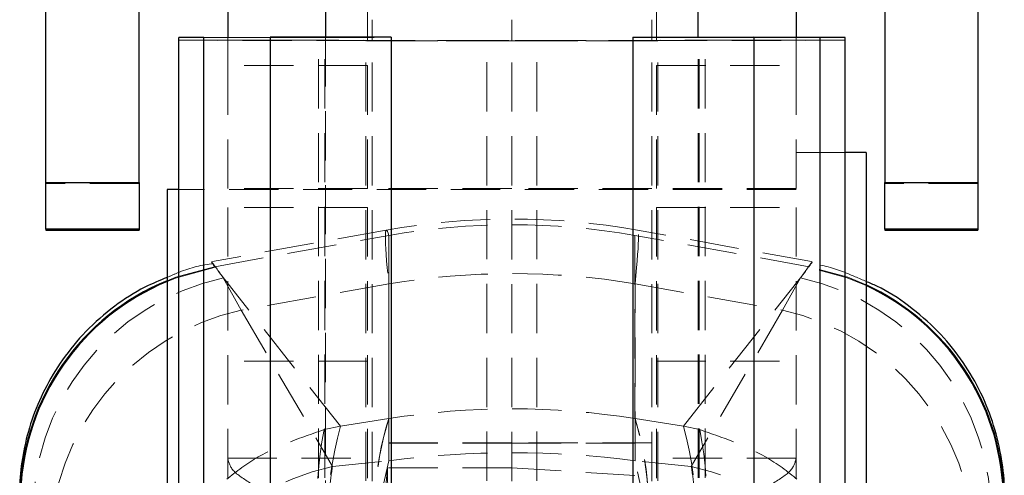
# Model space of a CAD drawing. Header units: millimetres. Extents: x 34 to 369, y 24 to 290.
# Tile 29 of 30: x 342 to 368, y 243 to 254. Entities that reach past the tile are written whole.
import ezdxf

# ---------------------------------------------------------------- set-up
doc = ezdxf.new("R2010")
doc.units = ezdxf.units.MM
doc.linetypes.add('HIDDEN', pattern=[1.905, 1.27, -0.635])

msp = doc.modelspace()

# ---------------------------------------------------------------- linework, layer by layer
at = {"color": 7, "linetype": 'HIDDEN', "lineweight": 18}
for p, q in [((351.1463, 256.9699), (351.1463, 253.1581)), ((358.5863, 256.9699), (358.5863, 253.1581)), ((351.2663, 256.2413), (351.2663, 253.7973)), ((354.8663, 256.2413), (354.8663, 253.7973)), ((358.4663, 256.2413), (358.4663, 253.7973)), ((346.2863, 253.8802), (349.8863, 253.8802)), ((346.9294, 253.8833), (350.0471, 253.881)), ((347.5463, 253.8847), (347.5463, 253.1581)), ((349.8863, 236.8114), (349.8863, 253.8802)), ((350.0471, 253.881), (351.7544, 253.8848)), ((350.0471, 236.8122), (350.0471, 253.881)), ((350.0663, 253.886), (350.0663, 236.8122)), ((359.6856, 253.881), (357.9783, 253.8848)), ((359.6663, 236.8122), (359.6663, 253.886)), ((362.8033, 253.8833), (359.6856, 253.881)), ((359.6856, 236.8122), (359.6856, 253.881)), ((359.8463, 236.8114), (359.8463, 253.8802)), ((363.4463, 253.8802), (359.8463, 253.8802)), ((362.1863, 253.8847), (362.1863, 253.1581)), ((346.2863, 253.8104), (349.8863, 253.8104)), ((346.9294, 253.8074), (350.0471, 253.8097)), ((346.9294, 236.7386), (346.9294, 253.8074)), ((351.1056, 253.7981), (346.9294, 253.8074)), ((354.2233, 253.8004), (350.0471, 253.8097)), ((350.0471, 236.8122), (350.0471, 253.8097)), ((351.1056, 253.7981), (354.2233, 253.8004)), ((351.1056, 236.7293), (351.1056, 253.7981)), ((351.2663, 236.7286), (351.2663, 253.7973)), ((351.2663, 253.7973), (354.8663, 253.7973)), ((354.8663, 253.7933), (351.2663, 253.7933)), ((354.2233, 236.7316), (354.2233, 253.8004)), ((354.8663, 236.7286), (354.8663, 253.7973)), ((358.4663, 253.7973), (354.8663, 253.7973)), ((354.8663, 253.7933), (358.4663, 253.7933)), ((355.5094, 253.8004), (359.6856, 253.8097)), ((355.5094, 236.7316), (355.5094, 253.8004)), ((358.6271, 253.7981), (355.5094, 253.8004)), ((358.4663, 236.7286), (358.4663, 253.7973)), ((358.6271, 253.7981), (362.8033, 253.8074)), ((358.6271, 236.7293), (358.6271, 253.7981)), ((362.8033, 253.8074), (359.6856, 253.8097)), ((359.6856, 236.8122), (359.6856, 253.8097)), ((363.4463, 253.8104), (359.8463, 253.8104)), ((362.8033, 236.7386), (362.8033, 253.8074)), ((351.1463, 253.1581), (347.5463, 253.1581)), ((347.5463, 253.1581), (347.5463, 249.5005)), ((351.1463, 253.1581), (351.1463, 249.5005)), ((358.5863, 253.1581), (362.1863, 253.1581)), ((358.5863, 253.1581), (358.5863, 249.5005)), ((362.1863, 253.1581), (362.1863, 249.5005)), ((363.4463, 250.9102), (362.1863, 250.9102)), ((345.2663, 250.1121), (342.8663, 250.1121)), ((366.8663, 250.1121), (364.4663, 250.1121)), ((362.1863, 249.9577), (346.2863, 249.9577)), ((351.1463, 249.9877), (347.5463, 249.9877)), ((354.8663, 249.9877), (351.2663, 249.9877)), ((358.4663, 249.9877), (354.8663, 249.9877)), ((362.1863, 249.9877), (358.5863, 249.9877)), ((351.1463, 249.5005), (347.5463, 249.5005)), ((347.5463, 249.5005), (347.5463, 236.7372)), ((351.1463, 249.5005), (351.1463, 236.0893)), ((358.5863, 249.5005), (362.1863, 249.5005)), ((358.5863, 249.5005), (358.5863, 236.0893)), ((362.1863, 249.5005), (362.1863, 236.7372)), ((351.6312, 248.9112), (347.1531, 248.1055)), ((347.2136, 247.9696), (351.6977, 248.7764)), ((351.6977, 248.7764), (351.6977, 244.0522)), ((358.0349, 248.7764), (358.0349, 244.0522)), ((362.5191, 247.9696), (358.0349, 248.7764)), ((362.5795, 248.1055), (358.1015, 248.9112)), ((347.2249, 247.9547), (347.2136, 247.9696)), ((350.4491, 243.8578), (347.2249, 247.9547)), ((359.2836, 243.8578), (362.5078, 247.9547)), ((362.5078, 247.9547), (362.5191, 247.9696)), ((347.4346, 247.6809), (347.8971, 246.8481)), ((351.6938, 247.5312), (347.8971, 246.8481)), ((351.6938, 242.9672), (351.6938, 247.5312)), ((358.0389, 247.5312), (361.8356, 246.8481)), ((358.0389, 242.9672), (358.0389, 247.5312)), ((362.298, 247.6809), (361.8356, 246.8481)), ((347.8971, 246.8481), (350.2463, 242.8201)), ((361.8356, 246.8481), (359.4864, 242.8201)), ((351.1463, 245.5381), (347.5463, 245.5381)), ((358.5863, 245.5381), (362.1863, 245.5381)), ((351.6948, 244.0518), (350.4491, 243.8578)), ((351.6948, 244.0518), (351.6977, 244.0522)), ((358.0349, 244.0522), (358.0378, 244.0518)), ((358.0378, 244.0518), (359.2836, 243.8578)), ((350.0303, 243.7678), (350.4491, 243.8578)), ((359.7024, 243.7678), (359.2836, 243.8578)), ((354.8663, 243.4265), (351.2663, 243.4265)), ((358.4663, 243.4265), (354.8663, 243.4265)), ((354.8663, 243.423), (351.2663, 243.423)), ((354.8663, 243.423), (358.4663, 243.423)), ((347.5463, 243.0326), (351.1463, 243.0326)), ((350.2463, 242.8201), (351.6938, 242.9672)), ((359.4864, 242.8201), (358.0389, 242.9672)), ((362.1863, 243.0326), (358.5863, 243.0326)), ((351.4265, 240.0774), (351.6613, 242.7823)), ((351.6613, 242.7823), (351.6952, 239.8066)), ((354.8663, 242.7823), (351.6613, 242.7823)), ((354.8663, 242.7823), (358.0691, 242.5846))]:
    msp.add_line(p, q, dxfattribs=at)
at = {"color": 7, "linetype": 'Continuous', "lineweight": 25}
for p, q in [((347.5463, 254.9121), (347.5463, 253.8847)), ((350.0663, 254.9296), (350.0663, 253.886)), ((359.6663, 253.886), (359.6663, 254.9296)), ((362.1863, 254.9121), (362.1863, 253.8847)), ((342.8663, 250.1428), (342.8663, 254.8227)), ((345.2663, 250.1428), (345.2663, 254.8227)), ((364.4663, 254.8227), (364.4663, 250.1428)), ((366.8663, 254.8227), (366.8663, 250.1428)), ((346.2863, 236.8114), (346.2863, 253.8802)), ((346.9294, 253.8833), (348.6367, 253.8871)), ((346.9294, 236.8145), (346.9294, 253.8833)), ((348.6367, 253.8871), (348.6367, 236.8183)), ((351.7544, 253.8848), (348.6367, 253.8871)), ((351.7544, 253.8848), (351.7544, 236.816)), ((357.9783, 253.8848), (361.096, 253.8871)), ((357.9783, 253.8848), (357.9783, 236.816)), ((361.096, 253.8871), (361.096, 236.8183)), ((362.8033, 253.8833), (361.096, 253.8871)), ((362.8033, 236.8145), (362.8033, 253.8833)), ((363.4463, 236.8114), (363.4463, 253.8802)), ((363.9863, 250.9102), (363.4463, 250.9102)), ((363.9863, 250.9102), (363.9863, 244.3098)), ((342.8663, 250.1428), (345.2663, 250.1428)), ((342.8663, 248.9412), (342.8663, 250.1428)), ((345.2663, 250.1428), (345.2663, 248.9412)), ((364.4663, 248.9412), (364.4663, 250.1428)), ((364.4663, 250.1428), (366.8663, 250.1428)), ((366.8663, 250.1428), (366.8663, 248.9412)), ((346.2863, 249.9577), (345.9863, 249.9577)), ((345.9863, 249.9577), (345.9863, 244.6774)), ((345.2663, 248.9412), (342.8663, 248.9412)), ((342.8663, 248.9412), (342.8663, 248.9136)), ((342.8663, 248.9136), (345.2663, 248.9136)), ((345.2663, 248.9412), (345.2663, 248.9136)), ((366.8663, 248.9412), (364.4663, 248.9412)), ((364.4663, 248.9412), (364.4663, 248.9136)), ((364.4663, 248.9136), (366.8663, 248.9136)), ((366.8663, 248.9412), (366.8663, 248.9136)), ((345.9863, 244.6774), (345.9863, 242.3377)), ((363.9863, 244.3098), (363.9863, 241.3852))]:
    msp.add_line(p, q, dxfattribs=at)
at = {"color": 7, "linetype": 'HIDDEN', "lineweight": 18, "flags": 128}
for points in [[(345.9863, 247.6081), (346.2156, 247.6973), (347.2136, 247.9696)], [(345.9863, 247.5874), (346.2297, 247.6825), (347.2249, 247.9547)], [(363.9863, 247.4815), (363.503, 247.6825), (362.5078, 247.9547)], [(363.9863, 247.5031), (363.5171, 247.6973), (362.5191, 247.9696)]]:
    msp.add_lwpolyline(points, dxfattribs=at)
at = {"color": 7, "linetype": 'Continuous', "lineweight": 25}
for centre, start, end in [((346.8507, 203.0452), 89.91124, 90.63601), ((362.882, 203.0452), 89.36399, 90.08876)]:
    msp.add_arc(centre, 50.8381, start, end, dxfattribs=at)
at = {"color": 7, "linetype": 'HIDDEN', "lineweight": 18}
for centre, radius, start, end in [((350.0271, 241.2504), 12.6306, 89.90937, 90.63867), ((359.7055, 241.2504), 12.6306, 89.36133, 90.09063), ((346.851, 304.7979), 50.9906, 269.36547, 270.08808), ((350.0277, 266.6439), 12.8342, 269.3687, 270.08644), ((351.1254, 241.0541), 12.744, 89.36616, 90.08898), ((354.3016, 202.8099), 50.9906, 89.36547, 90.08808), ((355.431, 202.8099), 50.9906, 89.91192, 90.63453), ((358.6073, 241.0541), 12.744, 89.91102, 90.63384), ((359.7049, 266.6439), 12.8342, 269.91356, 270.6313), ((362.8816, 304.7979), 50.9906, 269.91192, 270.63453), ((354.8663, 230.9299), 18.27, 79.80036, 100.20237), ((354.8663, 230.6595), 18.3919, 80.0794, 99.9206), ((354.8663, 228.2953), 19.4958, 80.63459, 99.36541), ((348.7586, 241.5932), 6.23, 102.2694, 181.73697), ((360.9741, 241.5932), 6.23, 358.26303, 77.7306), ((349.2423, 240.7197), 6.2743, 102.37988, 179.09013), ((360.4904, 240.7197), 6.2743, 0.90987, 77.62012), ((358.758, 241.7969), 7.4143, 162.29451, 193.42013), ((358.7702, 241.7987), 7.4228, 162.32633, 193.41927), ((350.4796, 241.7332), 7.9032, 346.16965, 17.06348), ((350.4918, 241.7312), 7.8948, 346.16768, 17.09396), ((359.3118, 241.9028), 9.467, 168.63854, 199.04482), ((359.7005, 241.342), 9.5873, 164.78663, 195.18941), ((350.0322, 241.342), 9.5873, 344.81059, 15.21337), ((350.4209, 241.9028), 9.467, 340.95518, 11.36146), ((374.8065, 237.4734), 23.7567, 166.62911, 193.37089), ((334.9262, 237.4734), 23.7567, 346.62911, 13.37089), ((351.591, 236.6919), 6.274, 102.3763, 179.10212), ((358.1417, 236.6919), 6.274, 0.89788, 77.6237)]:
    msp.add_arc(centre, radius, start, end, dxfattribs=at)
at = {"color": 8, "linetype": 'Continuous', "lineweight": 25}
for centre, radius, start, end in [((348.3137, 241.9503), 6.1178, 112.35968, 177.92198), ((348.3327, 241.9323), 6.1225, 112.53406, 177.7499), ((361.4197, 241.9506), 6.1171, 2.0761, 65.19163), ((361.4006, 241.9325), 6.122, 2.24862, 65.0151)]:
    msp.add_arc(centre, radius, start, end, dxfattribs=at)
at = {"color": 7, "linetype": 'HIDDEN', "lineweight": 18}
for centre, major_axis, ratio, start_param, end_param in [((354.8663, 227.0316), (-3.2349, 21.8796), 0.0182616, 6.1693759, 6.6375633), ((354.8663, 227.0316), (3.2349, 21.8796), 0.0182616, 5.9288073, 6.3969947), ((354.8663, 227.6178), (18.27, 0), 0.9133729, 1.3964826, 1.7451101), ((354.8663, 229.5757), (18.27, 0), 0.7442841, 1.3962634, 1.7453293)]:
    msp.add_ellipse(centre, major_axis=major_axis, ratio=ratio, start_param=start_param, end_param=end_param, dxfattribs=at)
for points, knots in [([(347.1636, 248.0492), (347.1517, 248.0478), (346.8397, 248.0121), (346.4381, 247.8963), (346.0747, 247.7317), (345.9863, 247.6917)], [0, 0, 0, 0, 0.0292387, 0.7639283, 1, 1, 1, 1]), ([(347.2136, 247.9696), (347.1613, 248.0484), (347.0551, 248.2085), (347.3068, 247.8586), (347.4346, 247.6809)], [0, 0, 0, 0, 0.4922791, 1, 1, 1, 1]), ([(362.5191, 247.9696), (362.5713, 248.0484), (362.6775, 248.2085), (362.4258, 247.8586), (362.298, 247.6809)], [0, 0, 0, 0, 0.4922791, 1, 1, 1, 1]), ([(363.9863, 247.5878), (363.8023, 247.6707), (363.3543, 247.8725), (362.8699, 248.015), (362.5757, 248.0496), (362.5692, 248.0504)], [0, 0, 0, 0, 0.40530907, 0.98686648, 1, 1, 1, 1]), ([(346.2863, 241.0588), (346.4491, 241.3019), (346.7967, 241.8213), (347.4963, 242.4925), (348.5356, 243.2593), (349.4445, 243.5685), (350.0303, 243.7678)], [0, 0, 0, 0, 0.1875823, 0.4006624, 0.6137251, 1, 1, 1, 1]), ([(363.4463, 241.0588), (363.2836, 241.3019), (362.9359, 241.8213), (362.2364, 242.4925), (361.1971, 243.2593), (360.2882, 243.5685), (359.7024, 243.7678)], [0, 0, 0, 0, 0.1875823, 0.4006624, 0.6137251, 1, 1, 1, 1]), ([(347.5463, 243.0326), (347.5745, 242.9209), (347.6309, 242.6974), (348.0032, 242.4693), (348.1894, 242.3553)], [0, 0, 0, 0, 0.49999863, 1, 1, 1, 1]), ([(362.1863, 243.0326), (362.1582, 242.9209), (362.1018, 242.6974), (361.7294, 242.4693), (361.5433, 242.3553)], [0, 0, 0, 0, 0.49999863, 1, 1, 1, 1]), ([(350.2463, 242.8201), (350.2189, 242.6375), (350.1641, 242.2722), (350.117, 241.4953), (350.0977, 240.5741), (350.1073, 239.524), (350.1456, 238.3651), (350.2112, 237.119), (350.3043, 235.8082), (350.4222, 234.4705), (350.5608, 233.1422), (350.6672, 232.3012), (350.7204, 231.8807)], [0, 0, 0, 0, 0.1014341, 0.2028653, 0.3022118, 0.4015563, 0.5000797, 0.5986015, 0.6992987, 0.7999956, 0.8999971, 1, 1, 1, 1]), ([(359.4864, 242.8201), (359.5138, 242.6375), (359.5686, 242.2722), (359.6156, 241.4953), (359.635, 240.5741), (359.6254, 239.524), (359.5871, 238.3651), (359.5214, 237.119), (359.4284, 235.8082), (359.3105, 234.4705), (359.1719, 233.1422), (359.0655, 232.3012), (359.0122, 231.8807)], [0, 0, 0, 0, 0.1014341, 0.2028653, 0.3022118, 0.4015563, 0.5000797, 0.5986015, 0.6992987, 0.7999956, 0.8999971, 1, 1, 1, 1])]:
    msp.add_open_spline(points, degree=3, knots=knots, dxfattribs=at)
at = {"color": 7, "linetype": 'Continuous', "lineweight": 25}
for points, knots in [([(345.9863, 247.6917), (345.7935, 247.613), (345.3162, 247.4182), (344.6055, 246.952), (343.8872, 246.3262), (343.2848, 245.5965), (342.8215, 244.8237), (342.4883, 244.0295), (342.2823, 243.2349), (342.186, 242.5736), (342.1923, 242.1819), (342.1945, 242.0507)], [0, 0, 0, 0, 0.0864037, 0.2138099, 0.3506829, 0.4808867, 0.6050433, 0.7237482, 0.8372399, 0.9454963, 1, 1, 1, 1]), ([(367.5388, 242.0517), (367.542, 242.1272), (367.5574, 242.4862), (367.469, 243.1389), (367.2599, 243.9935), (366.9112, 244.8268), (366.4386, 245.609), (365.8322, 246.3406), (365.103, 246.968), (364.4691, 247.3904), (364.0802, 247.5495), (363.9863, 247.5878)], [0, 0, 0, 0, 0.032616, 0.1550042, 0.2818876, 0.4114464, 0.5425752, 0.6745912, 0.8190449, 0.956339, 1, 1, 1, 1])]:
    msp.add_open_spline(points, degree=3, knots=knots, dxfattribs=at)

doc.saveas('drawing.dxf')
